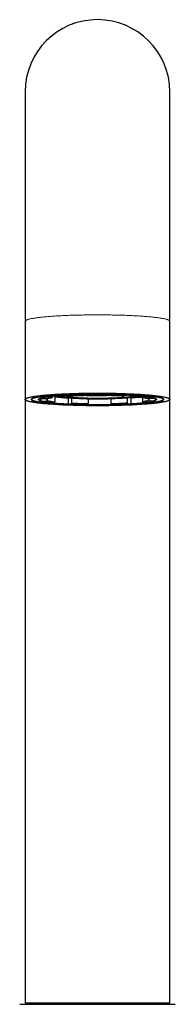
# Model space of a CAD drawing. Header units: millimetres. Extents: x 8 to 913, y 12 to 937.
# Tile 49 of 70: x 414 to 439, y 780 to 937. Entities that reach past the tile are written whole.
import ezdxf

# ---------------------------------------------------------------- set-up
doc = ezdxf.new("R2010")
doc.units = ezdxf.units.MM

msp = doc.modelspace()

# ---------------------------------------------------------------- linework, layer by layer
at = {"color": 7, "linetype": 'Continuous', "lineweight": 30}
for p, q in [((414.92, 925.53), (414.92, 889.03)), ((437.87, 889.03), (437.87, 925.53)), ((414.92, 889.03), (414.92, 876.58)), ((437.87, 876.58), (437.87, 889.03)), ((425.3, 877.39), (424.76, 877.37)), ((425.19, 877.28), (425.19, 877.39)), ((425.79, 877.36), (425.3, 877.39)), ((425.66, 877.39), (425.94, 877.38)), ((425.94, 877.38), (426.41, 877.4)), ((425.94, 877.38), (425.94, 877.4)), ((426.75, 877.4), (427.22, 877.37)), ((427.22, 877.37), (427.74, 877.39)), ((427.22, 877.37), (427.22, 877.39)), ((427.85, 877.39), (427.85, 877.33)), ((414.92, 876.58), (414.92, 780.53)), ((418.18, 876.65), (417.34, 876.67)), ((417.4, 876.66), (417.4, 876.42)), ((417.5, 876.32), (418.32, 876.34)), ((418.42, 876.74), (418.42, 876.44)), ((418.44, 876.93), (419.18, 876.89)), ((418.84, 876.06), (418.83, 876.06)), ((419.54, 876.11), (418.84, 876.06)), ((419.26, 877.11), (419.26, 876.99)), ((419.62, 877.13), (419.62, 876.21)), ((421.63, 877.12), (421.14, 877.18)), ((421.63, 877.12), (421.63, 877.12)), ((421.72, 876.82), (421.89, 876.84)), ((421.72, 876.82), (421.72, 875.92)), ((421.77, 875.83), (422.2, 875.89)), ((422.25, 876.82), (422.25, 876)), ((424.04, 877.3), (424.26, 877.23)), ((424.28, 877.38), (424.28, 877.32)), ((424.28, 877.31), (424.45, 877.32)), ((424.56, 877.3), (424.28, 877.29)), ((424.51, 877.37), (424.38, 877.38)), ((424.45, 877.32), (424.51, 877.37)), ((424.45, 877.32), (424.45, 877.37)), ((425.05, 877.27), (424.56, 877.3)), ((424.76, 877.37), (424.7, 877.32)), ((424.7, 877.32), (425.19, 877.28)), ((424.94, 876.72), (424.94, 875.91)), ((424.99, 877.23), (424.99, 877.27)), ((425, 877.21), (424.99, 877.23)), ((425, 877.21), (425.05, 877.27)), ((425.19, 877.28), (425.74, 877.31)), ((425.3, 877.26), (425.24, 877.21)), ((425.84, 877.29), (425.3, 877.26)), ((425.74, 877.31), (425.79, 877.36)), ((425.74, 877.31), (425.74, 877.36)), ((426.33, 877.26), (425.84, 877.29)), ((426.04, 877.36), (425.99, 877.3)), ((425.99, 877.3), (426.48, 877.27)), ((426.59, 877.38), (426.04, 877.36)), ((426.28, 877.2), (426.33, 877.26)), ((426.28, 877.21), (426.28, 877.26)), ((426.28, 877.2), (426.28, 877.21)), ((426.48, 877.27), (426.48, 877.37)), ((426.48, 877.27), (427.02, 877.3)), ((426.58, 877.25), (426.53, 877.2)), ((427.13, 877.28), (426.58, 877.25)), ((427.08, 877.35), (426.59, 877.38)), ((427.02, 877.3), (427.08, 877.35)), ((427.02, 877.3), (427.02, 877.35)), ((427.62, 877.25), (427.13, 877.28)), ((427.33, 877.35), (427.27, 877.29)), ((427.27, 877.29), (427.76, 877.26)), ((427.85, 877.37), (427.33, 877.35)), ((427.58, 877.21), (427.62, 877.25)), ((427.58, 877.22), (427.58, 877.25)), ((427.58, 877.21), (427.58, 877.22)), ((427.76, 877.26), (427.76, 877.36)), ((427.76, 877.26), (427.86, 877.27)), ((427.87, 877.24), (427.84, 877.22)), ((427.87, 877.24), (428.02, 877.32)), ((428.5, 876.73), (428.5, 875.93)), ((428.75, 875.75), (428.53, 875.82)), ((431.02, 877.22), (430.59, 877.16)), ((430.59, 877.16), (430.59, 877.16)), ((431.11, 876.86), (431.11, 876.03)), ((431.16, 875.92), (431.65, 875.86)), ((431.44, 876.89), (431.7, 876.85)), ((431.7, 876.85), (431.7, 875.96)), ((433.17, 877.14), (433.17, 877.04)), ((433.25, 876.94), (433.95, 876.98)), ((433.53, 876.9), (433.53, 876.26)), ((434.35, 876.12), (433.61, 876.16)), ((434.36, 876.12), (434.35, 876.12)), ((435.29, 876.73), (434.47, 876.71)), ((434.51, 876.71), (434.51, 876.5)), ((434.61, 876.39), (435.45, 876.38)), ((435.55, 876.75), (435.55, 876.48)), ((437.87, 780.53), (437.87, 876.58)), ((424.92, 875.8), (424.77, 875.73)), ((424.77, 875.73), (424.77, 875.73)), ((428.75, 875.75), (428.75, 875.75)), ((426.39, 780.53), (414.92, 780.53)), ((437.87, 780.53), (426.39, 780.53))]:
    msp.add_line(p, q, dxfattribs=at)
at = {"color": 252, "linetype": 'Continuous', "lineweight": 0, "flags": 128}
msp.add_lwpolyline([(414.92, 889.03), (414.92, 889.05), (414.93, 889.08), (414.95, 889.11), (414.98, 889.13), (415.02, 889.16), (415.06, 889.19), (415.11, 889.21), (415.17, 889.24), (415.24, 889.26), (415.31, 889.29), (415.39, 889.31), (415.48, 889.34), (415.58, 889.36), (415.68, 889.39), (415.79, 889.41), (415.91, 889.44), (416.04, 889.46), (416.17, 889.48), (416.31, 889.51), (416.46, 889.53), (416.61, 889.55), (416.77, 889.57), (416.94, 889.6), (417.11, 889.62), (417.29, 889.64), (417.48, 889.66), (417.67, 889.68), (417.87, 889.7), (418.07, 889.72), (418.28, 889.74), (418.5, 889.76), (418.72, 889.77), (418.94, 889.79), (419.17, 889.81), (419.41, 889.82), (419.65, 889.84), (419.89, 889.86), (420.14, 889.87), (420.4, 889.88), (420.66, 889.9), (420.92, 889.91), (421.18, 889.92), (421.45, 889.93), (421.73, 889.95), (422, 889.96), (422.28, 889.97), (422.56, 889.97), (422.85, 889.98), (423.13, 889.99), (423.42, 890), (423.72, 890), (424.01, 890.01), (424.3, 890.02), (424.6, 890.02), (424.9, 890.02), (425.19, 890.03), (425.49, 890.03), (425.79, 890.03), (426.09, 890.03), (426.39, 890.03), (426.69, 890.03), (426.99, 890.03), (427.29, 890.03), (427.59, 890.03), (427.89, 890.02), (428.19, 890.02), (428.49, 890.02), (428.78, 890.01), (429.07, 890), (429.36, 890), (429.65, 889.99), (429.94, 889.98), (430.22, 889.97), (430.51, 889.97), (430.79, 889.96), (431.06, 889.95), (431.33, 889.93), (431.6, 889.92), (431.87, 889.91), (432.13, 889.9), (432.39, 889.88), (432.64, 889.87), (432.89, 889.86), (433.14, 889.84), (433.38, 889.82), (433.62, 889.81), (433.85, 889.79), (434.07, 889.77), (434.29, 889.76), (434.51, 889.74), (434.72, 889.72), (434.92, 889.7), (435.12, 889.68), (435.31, 889.66), (435.5, 889.64), (435.68, 889.62), (435.85, 889.6), (436.02, 889.57), (436.18, 889.55), (436.33, 889.53), (436.48, 889.51), (436.62, 889.48), (436.75, 889.46), (436.88, 889.44), (437, 889.41), (437.11, 889.39), (437.21, 889.36), (437.31, 889.34), (437.4, 889.31), (437.48, 889.29), (437.55, 889.26), (437.62, 889.24), (437.68, 889.21), (437.73, 889.19), (437.77, 889.16), (437.81, 889.13), (437.83, 889.11), (437.85, 889.08), (437.87, 889.05), (437.87, 889.03)], dxfattribs=at)
at = {"color": 7, "linetype": 'Continuous', "lineweight": 30, "flags": 128}
for points in [[(426.39, 875.57), (426.09, 875.57), (425.79, 875.57), (425.49, 875.58), (425.19, 875.58), (424.9, 875.58), (424.6, 875.58), (424.3, 875.59), (424.01, 875.59), (423.72, 875.6), (423.42, 875.61), (423.13, 875.61), (422.85, 875.62), (422.56, 875.63), (422.28, 875.64), (422, 875.65), (421.73, 875.66), (421.45, 875.67), (421.18, 875.68), (420.92, 875.69), (420.66, 875.71), (420.4, 875.72), (420.14, 875.73), (419.89, 875.75), (419.65, 875.76), (419.41, 875.78), (419.17, 875.8), (418.94, 875.81), (418.72, 875.83), (418.5, 875.85), (418.28, 875.87), (418.07, 875.88), (417.87, 875.9), (417.67, 875.92), (417.48, 875.94), (417.29, 875.96), (417.11, 875.99), (416.94, 876.01), (416.77, 876.03), (416.61, 876.05), (416.46, 876.07), (416.31, 876.1), (416.17, 876.12), (416.04, 876.14), (415.91, 876.17), (415.79, 876.19), (415.68, 876.22), (415.58, 876.24), (415.48, 876.27), (415.39, 876.29), (415.31, 876.32), (415.24, 876.34), (415.17, 876.37), (415.11, 876.39), (415.06, 876.42), (415.02, 876.45), (414.98, 876.47), (414.95, 876.5), (414.93, 876.52), (414.92, 876.55), (414.92, 876.58), (414.92, 876.6), (414.93, 876.63), (414.95, 876.65), (414.98, 876.68), (415.02, 876.71), (415.06, 876.73), (415.11, 876.76), (415.17, 876.78), (415.24, 876.81), (415.31, 876.84), (415.39, 876.86), (415.48, 876.89), (415.58, 876.91), (415.68, 876.94), (415.79, 876.96), (415.91, 876.98), (416.04, 877.01), (416.17, 877.03), (416.31, 877.06), (416.46, 877.08), (416.61, 877.1), (416.77, 877.12), (416.94, 877.14), (417.11, 877.17), (417.29, 877.19), (417.48, 877.21), (417.67, 877.23), (417.87, 877.25), (418.07, 877.27), (418.28, 877.29), (418.5, 877.3), (418.72, 877.32), (418.94, 877.34), (419.17, 877.36), (419.41, 877.37), (419.65, 877.39), (419.89, 877.4), (420.14, 877.42), (420.4, 877.43), (420.66, 877.45), (420.92, 877.46), (421.18, 877.47), (421.45, 877.48), (421.73, 877.49), (422, 877.5), (422.28, 877.51), (422.56, 877.52), (422.85, 877.53), (423.13, 877.54), (423.42, 877.55), (423.72, 877.55), (424.01, 877.56), (424.3, 877.56), (424.6, 877.57), (424.9, 877.57), (425.19, 877.57), (425.49, 877.58), (425.79, 877.58), (426.09, 877.58), (426.39, 877.58), (426.69, 877.58), (426.99, 877.58), (427.29, 877.58), (427.59, 877.57), (427.89, 877.57), (428.19, 877.57), (428.49, 877.56), (428.78, 877.56), (429.07, 877.55), (429.36, 877.55), (429.65, 877.54), (429.94, 877.53), (430.22, 877.52), (430.51, 877.51), (430.79, 877.5), (431.06, 877.49), (431.33, 877.48), (431.6, 877.47), (431.87, 877.46), (432.13, 877.45), (432.39, 877.43), (432.64, 877.42), (432.89, 877.4), (433.14, 877.39), (433.38, 877.37), (433.62, 877.36), (433.85, 877.34), (434.07, 877.32), (434.29, 877.3), (434.51, 877.29), (434.72, 877.27), (434.92, 877.25), (435.12, 877.23), (435.31, 877.21), (435.5, 877.19), (435.68, 877.17), (435.85, 877.14), (436.02, 877.12), (436.18, 877.1), (436.33, 877.08), (436.48, 877.06), (436.62, 877.03), (436.75, 877.01), (436.88, 876.98), (437, 876.96), (437.11, 876.94), (437.21, 876.91), (437.31, 876.89), (437.4, 876.86), (437.48, 876.84), (437.55, 876.81), (437.62, 876.78), (437.68, 876.76), (437.73, 876.73), (437.77, 876.71), (437.81, 876.68), (437.83, 876.65), (437.85, 876.63), (437.87, 876.6), (437.87, 876.58), (437.87, 876.55), (437.85, 876.52), (437.83, 876.5), (437.81, 876.47), (437.77, 876.45), (437.73, 876.42), (437.68, 876.39), (437.62, 876.37), (437.55, 876.34), (437.48, 876.32), (437.4, 876.29), (437.31, 876.27), (437.21, 876.24), (437.11, 876.22), (437, 876.19), (436.88, 876.17), (436.75, 876.14), (436.62, 876.12), (436.48, 876.1), (436.33, 876.07), (436.18, 876.05), (436.02, 876.03), (435.85, 876.01), (435.68, 875.99), (435.5, 875.96), (435.31, 875.94), (435.12, 875.92), (434.92, 875.9), (434.72, 875.88), (434.51, 875.87), (434.29, 875.85), (434.07, 875.83), (433.85, 875.81), (433.62, 875.8), (433.38, 875.78), (433.14, 875.76), (432.89, 875.75), (432.64, 875.73), (432.39, 875.72), (432.13, 875.71), (431.87, 875.69), (431.6, 875.68), (431.33, 875.67), (431.06, 875.66), (430.79, 875.65), (430.51, 875.64), (430.22, 875.63), (429.94, 875.62), (429.65, 875.61), (429.36, 875.61), (429.07, 875.6), (428.78, 875.59), (428.49, 875.59), (428.19, 875.58), (427.89, 875.58), (427.59, 875.58), (427.29, 875.58), (426.99, 875.57), (426.69, 875.57), (426.39, 875.57)], [(426.39, 877.49), (426.67, 877.49), (426.94, 877.49), (427.22, 877.49), (427.49, 877.49), (427.76, 877.48), (428.03, 877.48), (428.3, 877.48), (428.57, 877.47), (428.84, 877.47), (429.11, 877.46), (429.37, 877.45), (429.63, 877.45), (429.89, 877.44), (430.15, 877.43), (430.4, 877.42), (430.65, 877.41), (430.9, 877.4), (431.15, 877.39), (431.39, 877.38), (431.63, 877.37), (431.87, 877.36), (432.1, 877.34), (432.33, 877.33), (432.55, 877.32), (432.77, 877.3), (432.99, 877.29), (433.2, 877.27), (433.4, 877.26), (433.6, 877.24), (433.8, 877.22), (433.99, 877.21), (434.18, 877.19), (434.36, 877.17), (434.53, 877.15), (434.7, 877.13), (434.87, 877.11), (435.03, 877.1), (435.18, 877.08), (435.33, 877.05), (435.47, 877.03), (435.6, 877.01), (435.73, 876.99), (435.85, 876.97), (435.96, 876.95), (436.07, 876.93), (436.17, 876.9), (436.27, 876.88), (436.36, 876.86), (436.44, 876.84), (436.51, 876.81), (436.58, 876.79), (436.64, 876.77), (436.69, 876.74), (436.74, 876.72), (436.78, 876.7), (436.81, 876.67), (436.84, 876.65), (436.85, 876.62), (436.87, 876.6), (436.87, 876.58), (436.87, 876.55), (436.85, 876.53), (436.84, 876.5), (436.81, 876.48), (436.78, 876.46), (436.74, 876.43), (436.69, 876.41), (436.64, 876.39), (436.58, 876.36), (436.51, 876.34), (436.44, 876.32), (436.36, 876.29), (436.27, 876.27), (436.17, 876.25), (436.07, 876.23), (435.96, 876.2), (435.85, 876.18), (435.73, 876.16), (435.6, 876.14), (435.47, 876.12), (435.33, 876.1), (435.18, 876.08), (435.03, 876.06), (434.87, 876.04), (434.7, 876.02), (434.53, 876), (434.36, 875.98), (434.18, 875.96), (433.99, 875.95), (433.8, 875.93), (433.6, 875.91), (433.4, 875.89), (433.2, 875.88), (432.99, 875.86), (432.77, 875.85), (432.55, 875.83), (432.33, 875.82), (432.1, 875.81), (431.87, 875.79), (431.63, 875.78), (431.39, 875.77), (431.15, 875.76), (430.9, 875.75), (430.65, 875.74), (430.4, 875.73), (430.15, 875.72), (429.89, 875.71), (429.63, 875.7), (429.37, 875.7), (429.11, 875.69), (428.84, 875.68), (428.57, 875.68), (428.3, 875.67), (428.03, 875.67), (427.76, 875.67), (427.49, 875.66), (427.22, 875.66), (426.94, 875.66), (426.67, 875.66), (426.39, 875.66), (426.12, 875.66), (425.85, 875.66), (425.57, 875.66), (425.3, 875.66), (425.03, 875.67), (424.76, 875.67), (424.49, 875.67), (424.22, 875.68), (423.95, 875.68), (423.68, 875.69), (423.42, 875.7), (423.16, 875.7), (422.9, 875.71), (422.64, 875.72), (422.39, 875.73), (422.13, 875.74), (421.88, 875.75), (421.64, 875.76), (421.4, 875.77), (421.16, 875.78), (420.92, 875.79), (420.69, 875.81), (420.46, 875.82), (420.24, 875.83), (420.02, 875.85), (419.8, 875.86), (419.59, 875.88), (419.38, 875.89), (419.18, 875.91), (418.99, 875.93), (418.8, 875.95), (418.61, 875.96), (418.43, 875.98), (418.25, 876), (418.08, 876.02), (417.92, 876.04), (417.76, 876.06), (417.61, 876.08), (417.46, 876.1), (417.32, 876.12), (417.19, 876.14), (417.06, 876.16), (416.94, 876.18), (416.82, 876.2), (416.72, 876.23), (416.61, 876.25), (416.52, 876.27), (416.43, 876.29), (416.35, 876.32), (416.28, 876.34), (416.21, 876.36), (416.15, 876.39), (416.09, 876.41), (416.05, 876.43), (416.01, 876.46), (415.98, 876.48), (415.95, 876.5), (415.93, 876.53), (415.92, 876.55), (415.92, 876.58), (415.92, 876.6), (415.93, 876.62), (415.95, 876.65), (415.98, 876.67), (416.01, 876.7), (416.05, 876.72), (416.09, 876.74), (416.15, 876.77), (416.21, 876.79), (416.28, 876.81), (416.35, 876.84), (416.43, 876.86), (416.52, 876.88), (416.61, 876.9), (416.72, 876.93), (416.82, 876.95), (416.94, 876.97), (417.06, 876.99), (417.19, 877.01), (417.32, 877.03), (417.46, 877.05), (417.61, 877.08), (417.76, 877.1), (417.92, 877.11), (418.08, 877.13), (418.25, 877.15), (418.43, 877.17), (418.61, 877.19), (418.8, 877.21), (418.99, 877.22), (419.18, 877.24), (419.38, 877.26), (419.59, 877.27), (419.8, 877.29), (420.02, 877.3), (420.24, 877.32), (420.46, 877.33), (420.69, 877.34), (420.92, 877.36), (421.16, 877.37), (421.4, 877.38), (421.64, 877.39), (421.88, 877.4), (422.13, 877.41), (422.39, 877.42), (422.64, 877.43), (422.9, 877.44), (423.16, 877.45), (423.42, 877.45), (423.68, 877.46), (423.95, 877.47), (424.22, 877.47), (424.49, 877.48), (424.76, 877.48), (425.03, 877.48), (425.3, 877.49), (425.57, 877.49), (425.85, 877.49), (426.12, 877.49), (426.39, 877.49)], [(426.39, 877.49), (426.12, 877.49), (425.85, 877.49), (425.57, 877.49), (425.3, 877.49), (425.03, 877.48), (424.76, 877.48), (424.49, 877.48), (424.22, 877.47), (423.95, 877.47), (423.68, 877.46), (423.42, 877.45), (423.16, 877.45), (422.9, 877.44), (422.64, 877.43), (422.39, 877.42), (422.13, 877.41), (421.88, 877.4), (421.64, 877.39), (421.4, 877.38), (421.16, 877.37), (420.92, 877.36), (420.69, 877.34), (420.46, 877.33), (420.24, 877.32), (420.02, 877.3), (419.8, 877.29), (419.59, 877.27), (419.38, 877.26), (419.18, 877.24), (418.99, 877.22), (418.8, 877.21), (418.61, 877.19), (418.43, 877.17), (418.25, 877.15), (418.08, 877.13), (417.92, 877.11), (417.76, 877.1), (417.61, 877.08), (417.46, 877.05), (417.32, 877.03), (417.19, 877.01), (417.06, 876.99), (416.94, 876.97), (416.82, 876.95), (416.72, 876.93), (416.61, 876.9), (416.52, 876.88), (416.43, 876.86), (416.35, 876.84), (416.28, 876.81), (416.21, 876.79), (416.15, 876.77), (416.09, 876.74), (416.05, 876.72), (416.01, 876.7), (415.98, 876.67), (415.95, 876.65), (415.93, 876.62), (415.92, 876.6), (415.92, 876.58), (415.92, 876.55), (415.93, 876.53), (415.95, 876.5), (415.98, 876.48), (416.01, 876.46), (416.05, 876.43), (416.09, 876.41), (416.15, 876.39), (416.21, 876.36), (416.28, 876.34), (416.35, 876.32), (416.43, 876.29), (416.52, 876.27), (416.61, 876.25), (416.72, 876.23), (416.82, 876.2), (416.94, 876.18), (417.06, 876.16), (417.19, 876.14), (417.32, 876.12), (417.46, 876.1), (417.61, 876.08), (417.76, 876.06), (417.92, 876.04), (418.08, 876.02), (418.25, 876), (418.43, 875.98), (418.61, 875.96), (418.8, 875.95), (418.99, 875.93), (419.18, 875.91), (419.38, 875.89), (419.59, 875.88), (419.8, 875.86), (420.02, 875.85), (420.24, 875.83), (420.46, 875.82), (420.69, 875.81), (420.92, 875.79), (421.16, 875.78), (421.4, 875.77), (421.64, 875.76), (421.88, 875.75), (422.13, 875.74), (422.39, 875.73), (422.64, 875.72), (422.9, 875.71), (423.16, 875.7), (423.42, 875.7), (423.68, 875.69), (423.95, 875.68), (424.22, 875.68), (424.49, 875.67), (424.76, 875.67), (425.03, 875.67), (425.3, 875.66), (425.57, 875.66), (425.85, 875.66), (426.12, 875.66), (426.39, 875.66), (426.67, 875.66), (426.94, 875.66), (427.22, 875.66), (427.49, 875.66), (427.76, 875.67), (428.03, 875.67), (428.3, 875.67), (428.57, 875.68), (428.84, 875.68), (429.11, 875.69), (429.37, 875.7), (429.63, 875.7), (429.89, 875.71), (430.15, 875.72), (430.4, 875.73), (430.65, 875.74), (430.9, 875.75), (431.15, 875.76), (431.39, 875.77), (431.63, 875.78), (431.87, 875.79), (432.1, 875.81), (432.33, 875.82), (432.55, 875.83), (432.77, 875.85), (432.99, 875.86), (433.2, 875.88), (433.4, 875.89), (433.6, 875.91), (433.8, 875.93), (433.99, 875.95), (434.18, 875.96), (434.36, 875.98), (434.53, 876), (434.7, 876.02), (434.87, 876.04), (435.03, 876.06), (435.18, 876.08), (435.33, 876.1), (435.47, 876.12), (435.6, 876.14), (435.73, 876.16), (435.85, 876.18), (435.96, 876.2), (436.07, 876.23), (436.17, 876.25), (436.27, 876.27), (436.36, 876.29), (436.44, 876.32), (436.51, 876.34), (436.58, 876.36), (436.64, 876.39), (436.69, 876.41), (436.74, 876.43), (436.78, 876.46), (436.81, 876.48), (436.84, 876.5), (436.85, 876.53), (436.87, 876.55), (436.87, 876.58), (436.87, 876.6), (436.85, 876.62), (436.84, 876.65), (436.81, 876.67), (436.78, 876.7), (436.74, 876.72), (436.69, 876.74), (436.64, 876.77), (436.58, 876.79), (436.51, 876.81), (436.44, 876.84), (436.36, 876.86), (436.27, 876.88), (436.17, 876.9), (436.07, 876.93), (435.96, 876.95), (435.85, 876.97), (435.73, 876.99), (435.6, 877.01), (435.47, 877.03), (435.33, 877.05), (435.18, 877.08), (435.03, 877.1), (434.87, 877.11), (434.7, 877.13), (434.53, 877.15), (434.36, 877.17), (434.18, 877.19), (433.99, 877.21), (433.8, 877.22), (433.6, 877.24), (433.4, 877.26), (433.2, 877.27), (432.99, 877.29), (432.77, 877.3), (432.55, 877.32), (432.33, 877.33), (432.1, 877.34), (431.87, 877.36), (431.63, 877.37), (431.39, 877.38), (431.15, 877.39), (430.9, 877.4), (430.65, 877.41), (430.4, 877.42), (430.15, 877.43), (429.89, 877.44), (429.63, 877.45), (429.37, 877.45), (429.11, 877.46), (428.84, 877.47), (428.57, 877.47), (428.3, 877.48), (428.03, 877.48), (427.76, 877.48), (427.49, 877.49), (427.22, 877.49), (426.94, 877.49), (426.67, 877.49), (426.39, 877.49)], [(417.45, 876.33), (417.41, 876.34), (417.34, 876.36), (417.28, 876.38), (417.22, 876.41), (417.18, 876.43), (417.13, 876.45), (417.1, 876.47), (417.07, 876.49), (417.05, 876.51), (417.03, 876.53), (417.02, 876.55), (417.02, 876.58), (417.02, 876.6), (417.03, 876.62), (417.05, 876.64), (417.07, 876.66), (417.1, 876.68), (417.13, 876.7), (417.18, 876.73), (417.22, 876.75), (417.28, 876.77), (417.34, 876.79), (417.41, 876.81), (417.48, 876.83), (417.56, 876.85), (417.64, 876.87), (417.73, 876.89), (417.83, 876.91), (417.93, 876.93), (418.04, 876.95), (418.16, 876.97), (418.27, 876.99), (418.4, 877), (418.53, 877.02), (418.67, 877.04), (418.81, 877.06), (418.96, 877.08), (419.11, 877.09), (419.27, 877.11), (419.43, 877.12), (419.59, 877.14), (419.76, 877.16), (419.94, 877.17), (420.12, 877.19), (420.31, 877.2), (420.49, 877.21), (420.69, 877.23), (420.88, 877.24), (421.08, 877.25), (421.29, 877.26), (421.5, 877.28), (421.71, 877.29), (421.92, 877.3), (422.14, 877.31), (422.36, 877.32), (422.58, 877.33), (422.81, 877.33), (423.03, 877.34), (423.26, 877.35), (423.5, 877.36), (423.73, 877.36), (423.97, 877.37), (424.21, 877.37), (424.44, 877.38), (424.69, 877.38), (424.93, 877.39), (425.17, 877.39), (425.41, 877.39), (425.66, 877.39), (425.9, 877.4), (426.15, 877.4), (426.39, 877.4), (426.64, 877.4), (426.88, 877.4), (427.13, 877.39), (427.37, 877.39), (427.62, 877.39), (427.86, 877.39), (428.1, 877.38), (428.34, 877.38), (428.58, 877.37), (428.82, 877.37), (429.06, 877.36), (429.29, 877.36), (429.52, 877.35), (429.75, 877.34), (429.98, 877.33), (430.21, 877.33), (430.43, 877.32), (430.65, 877.31), (430.87, 877.3), (431.08, 877.29), (431.29, 877.28), (431.5, 877.26), (431.7, 877.25), (431.9, 877.24), (432.1, 877.23), (432.29, 877.21), (432.48, 877.2), (432.67, 877.19), (432.85, 877.17), (433.02, 877.16), (433.19, 877.14), (433.36, 877.12), (433.52, 877.11), (433.68, 877.09), (433.83, 877.08), (433.98, 877.06), (434.12, 877.04), (434.26, 877.02), (434.39, 877), (434.51, 876.99), (434.63, 876.97), (434.75, 876.95), (434.86, 876.93), (434.96, 876.91), (435.06, 876.89), (435.15, 876.87), (435.23, 876.85), (435.31, 876.83), (435.38, 876.81), (435.45, 876.79), (435.51, 876.77), (435.56, 876.75), (435.61, 876.73), (435.65, 876.7), (435.69, 876.68), (435.72, 876.66), (435.74, 876.64), (435.76, 876.62), (435.77, 876.6), (435.77, 876.58), (435.77, 876.55), (435.76, 876.53), (435.74, 876.51), (435.72, 876.49), (435.69, 876.47), (435.65, 876.45), (435.61, 876.43), (435.56, 876.41), (435.51, 876.38), (435.45, 876.36), (435.38, 876.34), (435.36, 876.34)], [(421.72, 875.92), (421.72, 875.9), (421.72, 875.88), (421.73, 875.87), (421.73, 875.85), (421.74, 875.84), (421.75, 875.83), (421.76, 875.83), (421.77, 875.83)], [(424.26, 877.23), (424.26, 877.23), (424.27, 877.23), (424.27, 877.24), (424.28, 877.25), (424.28, 877.27), (424.28, 877.28), (424.28, 877.3), (424.28, 877.32)], [(427.85, 877.33), (427.85, 877.31), (427.85, 877.3), (427.85, 877.28), (427.86, 877.27), (427.86, 877.25), (427.86, 877.25), (427.87, 877.24), (427.87, 877.24)], [(431.65, 875.86), (431.66, 875.86), (431.67, 875.87), (431.68, 875.88), (431.69, 875.89), (431.7, 875.9), (431.7, 875.92), (431.7, 875.94), (431.7, 875.96)], [(434.47, 876.71), (434.45, 876.71), (434.43, 876.72)]]:
    msp.add_lwpolyline(points, dxfattribs=at)
at = {"color": 7, "linetype": 'Continuous', "lineweight": 30}
for centre, radius, start, end in [((426.39, 925.53), 11.48, 0, 180), ((427.91, 877.38), 0.124, 330.2101, 2.8573), ((417.34, 876.77), 0.101, 187.4904, 268.6257), ((417.5, 876.41), 0.0956, 178.908, 270.6751), ((418.18, 876.75), 0.0964, 269.0608, 295.9167), ((418.32, 876.44), 0.101, 272.3921, 0.5989), ((418.45, 877.02), 0.0938, 194.1824, 264.1805), ((423.85, 921.83), 46.01, 263.9378, 267.3592), ((419.17, 876.98), 0.0884, 271.0802, 4.4476), ((419.52, 876.2), 0.0989, 279.6565, 4.0996), ((424.2, 927.68), 50.92, 264.8415, 267.2077), ((426.39, 921.76), 45.1, 261.5375, 278.4625), ((426.39, 927.67), 50.88, 262.8493, 277.1507), ((421.17, 877.26), 0.0797, 185.2871, 250.4436), ((422.14, 875.98), 0.104, 300.2979, 9.4494), ((424.11, 877.37), 0.0961, 177.2845, 220.9862), ((426.28, 950.27), 73.06, 268.4219, 268.9888), ((424.73, 875.89), 0.204, 335.1342, 6.3218), ((426.35, 953.82), 76.62, 268.9849, 269.1695), ((426.39, 956.7), 79.49, 269.1814, 269.9191), ((426.39, 957.72), 80.51, 269.9174, 270.096), ((426.4, 956.59), 79.37, 270.1024, 270.8537), ((426.44, 953.57), 76.37, 270.8574, 271.0491), ((426.49, 951.14), 73.92, 271.0568, 271.3638), ((428.65, 875.9), 0.151, 171.7758, 214.8599), ((430.99, 877.29), 0.0787, 294.2288, 357.0328), ((431.2, 876.02), 0.101, 171.2406, 245.0251), ((429.68, 912.76), 36.91, 273.1229, 277.0697), ((428.99, 922.49), 45.72, 273.3991, 275.2689), ((433.25, 877.03), 0.0859, 174.1306, 267.7591), ((433.63, 876.26), 0.0995, 176.9195, 262.5411), ((433.93, 877.08), 0.0939, 278.612, 345.4926), ((434.62, 876.5), 0.101, 179.8179, 268.6115), ((435.28, 876.83), 0.0999, 272.0806, 348.2902), ((435.45, 876.48), 0.0972, 269.2913, 0.5009), ((426.39, 981.37), 105.61, 269.1609, 270.0032), ((426.41, 979.96), 104.2, 269.9919, 271.2293)]:
    msp.add_arc(centre, radius, start, end, dxfattribs=at)
at = {"color": 252, "linetype": 'Continuous', "lineweight": 0}
for centre, radius, start, end in [((418.89, 872.61), 4.34, 95.896, 110.891), ((419.68, 884.15), 8.13, 254.4693, 264.1069), ((419.61, 872.84), 4.07, 96.1361, 110.6509), ((420.26, 883.27), 7.2, 254.3529, 264.2233), ((420.34, 883.29), 7.12, 254.3529, 264.2233), ((422.58, 902.5), 25.59, 263.3511, 264.6874), ((426.39, 923.19), 46.54, 261.6519, 278.3481), ((425.73, 799.74), 77.58, 91.2458, 93.3895), ((425.8, 806.47), 70.78, 91.2514, 93.3839), ((426.05, 962.32), 86.6, 267.1657, 269.151), ((426.07, 954.05), 78.25, 267.1613, 269.1554), ((426.08, 953.22), 77.31, 267.1613, 269.1554), ((426.72, 799), 78.25, 87.1613, 89.1554), ((426.74, 790.73), 86.6, 87.1657, 89.151), ((426.98, 945.84), 69.93, 271.2514, 273.3839), ((426.98, 946.58), 70.78, 271.2514, 273.3839), ((427.06, 953.3), 77.58, 271.2458, 273.3895), ((430.18, 902.73), 25.83, 275.3199, 276.6428), ((432.52, 869.78), 7.2, 74.3529, 84.2233), ((433.1, 880.26), 4.02, 276.1361, 290.6509), ((433.18, 880.2), 4.07, 276.1361, 290.6509), ((433.11, 868.9), 8.13, 74.4693, 84.1069), ((433.9, 880.44), 4.34, 275.896, 290.891)]:
    msp.add_arc(centre, radius, start, end, dxfattribs=at)
at = {"color": 7, "linetype": 'Continuous', "lineweight": 30}
for points, knots in [([(417.47, 876.32), (417.48, 876.32), (417.51, 876.31), (417.56, 876.3), (417.62, 876.28), (417.68, 876.26), (417.75, 876.24), (417.83, 876.23), (417.91, 876.21), (417.99, 876.19), (418.07, 876.18), (418.16, 876.16), (418.25, 876.15), (418.35, 876.13), (418.45, 876.12), (418.55, 876.1), (418.66, 876.09), (418.75, 876.07), (418.81, 876.07), (418.83, 876.06)], [0, 0, 0, 0, 0.032383, 0.096153, 0.15955, 0.222592, 0.285354, 0.347896, 0.410259, 0.472479, 0.53458, 0.596583, 0.658505, 0.720357, 0.782152, 0.843898, 0.9056, 0.967266, 1, 1, 1, 1]), ([(418.22, 876.66), (418.22, 876.66), (418.24, 876.67), (418.27, 876.68), (418.3, 876.7), (418.34, 876.71), (418.38, 876.73), (418.43, 876.74), (418.49, 876.75), (418.54, 876.77), (418.6, 876.78), (418.67, 876.8), (418.74, 876.81), (418.81, 876.83), (418.89, 876.84), (418.97, 876.86), (419.06, 876.87), (419.13, 876.88), (419.18, 876.89), (419.19, 876.89)], [0, 0, 0, 0, 0.033891, 0.092971, 0.152784, 0.213454, 0.274821, 0.336754, 0.399143, 0.461902, 0.52496, 0.588262, 0.651764, 0.715431, 0.779233, 0.843149, 0.90716, 0.971252, 1, 1, 1, 1]), ([(419.58, 877.14), (419.58, 877.14), (419.61, 877.13), (419.67, 877.12), (419.75, 877.1), (419.83, 877.08), (419.91, 877.07), (420, 877.05), (420.09, 877.04), (420.18, 877.02), (420.27, 877.01), (420.37, 876.99), (420.47, 876.98), (420.57, 876.97), (420.68, 876.95), (420.79, 876.94), (420.9, 876.93), (421.02, 876.92), (421.14, 876.91), (421.26, 876.89), (421.38, 876.88), (421.51, 876.87), (421.64, 876.86), (421.77, 876.85), (421.91, 876.84), (422.05, 876.83), (422.19, 876.82), (422.33, 876.81), (422.48, 876.81), (422.62, 876.8), (422.77, 876.79), (422.92, 876.78), (423.08, 876.77), (423.23, 876.77), (423.39, 876.76), (423.55, 876.75), (423.71, 876.75), (423.87, 876.74), (424.04, 876.74), (424.2, 876.73), (424.37, 876.73), (424.53, 876.72), (424.7, 876.72), (424.87, 876.72), (425.04, 876.71), (425.21, 876.71), (425.39, 876.71), (425.56, 876.71), (425.73, 876.7), (425.9, 876.7), (426.08, 876.7), (426.25, 876.7), (426.43, 876.7), (426.6, 876.7), (426.77, 876.7), (426.95, 876.7), (427.12, 876.71), (427.29, 876.71), (427.46, 876.71), (427.64, 876.71), (427.81, 876.71), (427.98, 876.72), (428.15, 876.72), (428.31, 876.73), (428.48, 876.73), (428.65, 876.73), (428.81, 876.74), (428.97, 876.74), (429.14, 876.75), (429.3, 876.76), (429.45, 876.76), (429.61, 876.77), (429.77, 876.78), (429.92, 876.78), (430.07, 876.79), (430.22, 876.8), (430.36, 876.81), (430.51, 876.82), (430.65, 876.83), (430.79, 876.84), (430.93, 876.84), (431.06, 876.85), (431.19, 876.87), (431.32, 876.88), (431.45, 876.89), (431.57, 876.9), (431.69, 876.91), (431.81, 876.92), (431.92, 876.93), (432.03, 876.95), (432.14, 876.96), (432.25, 876.97), (432.35, 876.98), (432.45, 877), (432.54, 877.01), (432.64, 877.03), (432.73, 877.04), (432.81, 877.05), (432.9, 877.07), (432.98, 877.09), (433.05, 877.1), (433.12, 877.12), (433.15, 877.13), (433.17, 877.13)], [0, 0, 0, 0, 0.001422, 0.013164, 0.024462, 0.035454, 0.046225, 0.05683, 0.06731, 0.07769, 0.087992, 0.098229, 0.108413, 0.118553, 0.128657, 0.138729, 0.148775, 0.158797, 0.1688, 0.178785, 0.188755, 0.198712, 0.208657, 0.218592, 0.228518, 0.238435, 0.248345, 0.258249, 0.268146, 0.278038, 0.287925, 0.297808, 0.307687, 0.317563, 0.327435, 0.337304, 0.347171, 0.357035, 0.366897, 0.376757, 0.386615, 0.396472, 0.406327, 0.416181, 0.426034, 0.435886, 0.445737, 0.455588, 0.465438, 0.475287, 0.485136, 0.494985, 0.504833, 0.514682, 0.52453, 0.534379, 0.544228, 0.554078, 0.563927, 0.573778, 0.583629, 0.593481, 0.603334, 0.613188, 0.623043, 0.6329, 0.642758, 0.652618, 0.66248, 0.672344, 0.682211, 0.69208, 0.701952, 0.711827, 0.721705, 0.731588, 0.741474, 0.751366, 0.761262, 0.771164, 0.781073, 0.790989, 0.800912, 0.810844, 0.820787, 0.83074, 0.840706, 0.850686, 0.860682, 0.870697, 0.880733, 0.890794, 0.900883, 0.911006, 0.921169, 0.931379, 0.941645, 0.95198, 0.9624, 0.972926, 0.983586, 0.99442, 1, 1, 1, 1]), ([(421.63, 877.12), (421.66, 877.12), (421.74, 877.13), (421.87, 877.14), (422.03, 877.15), (422.19, 877.15), (422.35, 877.16), (422.52, 877.17), (422.68, 877.18), (422.85, 877.19), (423.02, 877.19), (423.2, 877.2), (423.37, 877.2), (423.55, 877.21), (423.72, 877.22), (423.9, 877.22), (424.08, 877.23), (424.2, 877.23), (424.26, 877.23)], [0, 0, 0, 0, 0.0339472, 0.0984141, 0.1628858, 0.2273624, 0.2918433, 0.3563282, 0.4208168, 0.4853087, 0.5498037, 0.6143014, 0.6788018, 0.7433044, 0.8078092, 0.8723159, 0.9368244, 1, 1, 1, 1]), ([(421.76, 875.83), (421.79, 875.83), (421.88, 875.82), (422.03, 875.81), (422.2, 875.81), (422.38, 875.8), (422.56, 875.79), (422.74, 875.78), (422.92, 875.78), (423.1, 875.77), (423.29, 875.77), (423.48, 875.76), (423.67, 875.75), (423.85, 875.75), (424.04, 875.74), (424.24, 875.74), (424.43, 875.74), (424.61, 875.73), (424.72, 875.73), (424.77, 875.73)], [0, 0, 0, 0, 0.032347, 0.09383, 0.155311, 0.21679, 0.278266, 0.339739, 0.401211, 0.46268, 0.524148, 0.585614, 0.647078, 0.708541, 0.770003, 0.831463, 0.892923, 0.954382, 1, 1, 1, 1]), ([(427.87, 877.24), (427.9, 877.24), (427.99, 877.24), (428.15, 877.24), (428.33, 877.23), (428.51, 877.23), (428.7, 877.23), (428.88, 877.22), (429.05, 877.22), (429.23, 877.21), (429.41, 877.2), (429.58, 877.2), (429.75, 877.19), (429.93, 877.19), (430.09, 877.18), (430.26, 877.17), (430.43, 877.16), (430.53, 877.16), (430.59, 877.16)], [0, 0, 0, 0, 0.033953, 0.098465, 0.162976, 0.227487, 0.291997, 0.356505, 0.421012, 0.485517, 0.55002, 0.614521, 0.67902, 0.743517, 0.808011, 0.872502, 0.936989, 1, 1, 1, 1]), ([(428.75, 875.75), (428.78, 875.75), (428.88, 875.75), (429.04, 875.75), (429.23, 875.76), (429.42, 875.76), (429.6, 875.77), (429.79, 875.78), (429.97, 875.78), (430.15, 875.79), (430.33, 875.8), (430.51, 875.8), (430.68, 875.81), (430.86, 875.82), (431.03, 875.83), (431.2, 875.84), (431.37, 875.85), (431.52, 875.85), (431.61, 875.86), (431.65, 875.86)], [0, 0, 0, 0, 0.032342, 0.0938, 0.15526, 0.216721, 0.278184, 0.339648, 0.401114, 0.462581, 0.524051, 0.585522, 0.646996, 0.708473, 0.769952, 0.831435, 0.89292, 0.95441, 1, 1, 1, 1]), ([(433.24, 876.94), (433.25, 876.94), (433.31, 876.93), (433.4, 876.92), (433.49, 876.91), (433.59, 876.89), (433.68, 876.88), (433.77, 876.86), (433.85, 876.85), (433.93, 876.84), (434.01, 876.82), (434.08, 876.81), (434.15, 876.79), (434.21, 876.78), (434.27, 876.76), (434.33, 876.75), (434.38, 876.73), (434.41, 876.72), (434.43, 876.72), (434.43, 876.72)], [0, 0, 0, 0, 0.033975, 0.098292, 0.162579, 0.226826, 0.291026, 0.355171, 0.419253, 0.483261, 0.54718, 0.610994, 0.674682, 0.73822, 0.801574, 0.864704, 0.927559, 0.986355, 1, 1, 1, 1]), ([(434.36, 876.12), (434.38, 876.12), (434.43, 876.13), (434.51, 876.14), (434.6, 876.16), (434.69, 876.17), (434.78, 876.19), (434.86, 876.21), (434.94, 876.22), (435.01, 876.24), (435.08, 876.26), (435.15, 876.27), (435.22, 876.29), (435.27, 876.31), (435.33, 876.33), (435.38, 876.34), (435.43, 876.36), (435.47, 876.38), (435.49, 876.39), (435.49, 876.39)], [0, 0, 0, 0, 0.032311, 0.09403, 0.155785, 0.217597, 0.279475, 0.341432, 0.403484, 0.46565, 0.527954, 0.590427, 0.65311, 0.716055, 0.779332, 0.843034, 0.907283, 0.972239, 1, 1, 1, 1]), ([(414.06, 780.33), (414.06, 780.33), (414.06, 780.33), (414.09, 780.33), (414.12, 780.33), (414.16, 780.33), (414.21, 780.33), (414.27, 780.33), (414.35, 780.33), (414.45, 780.33), (414.57, 780.33), (414.72, 780.33), (414.87, 780.33), (415.04, 780.33), (415.23, 780.33), (415.43, 780.33), (415.64, 780.33), (415.88, 780.33), (416.13, 780.33), (416.4, 780.33), (416.69, 780.33), (416.98, 780.33), (417.28, 780.33), (417.59, 780.33), (417.91, 780.33), (418.25, 780.33), (418.6, 780.33), (418.97, 780.33), (419.36, 780.33), (419.75, 780.33), (420.14, 780.33), (420.54, 780.33), (420.94, 780.33), (421.35, 780.33), (421.77, 780.33), (422.2, 780.33), (422.65, 780.33), (423.1, 780.33), (423.56, 780.33), (424.01, 780.33), (424.46, 780.33), (424.87, 780.33), (425.25, 780.33), (425.59, 780.33), (425.93, 780.33), (426.27, 780.33), (426.62, 780.33), (426.98, 780.33), (427.34, 780.33), (427.72, 780.33), (428.13, 780.33), (428.55, 780.33), (428.98, 780.33), (429.41, 780.33), (429.83, 780.33), (430.25, 780.33), (430.68, 780.33), (431.1, 780.33), (431.51, 780.33), (431.92, 780.33), (432.33, 780.33), (432.73, 780.33), (433.13, 780.33), (433.52, 780.33), (433.9, 780.33), (434.26, 780.33), (434.6, 780.33), (434.94, 780.33), (435.26, 780.33), (435.57, 780.33), (435.87, 780.33), (436.16, 780.33), (436.45, 780.33), (436.71, 780.33), (436.96, 780.33), (437.19, 780.33), (437.38, 780.33), (437.55, 780.33), (437.69, 780.33), (437.82, 780.33), (437.96, 780.33), (438.11, 780.33), (438.25, 780.33), (438.37, 780.33), (438.47, 780.33), (438.55, 780.33), (438.62, 780.33), (438.66, 780.33), (438.69, 780.33), (438.71, 780.33), (438.73, 780.33), (438.73, 780.33), (438.73, 780.33)], [0, 0, 0, 0, 0.008892, 0.020625, 0.032354, 0.041221, 0.050087, 0.058816, 0.067544, 0.079876, 0.092213, 0.104545, 0.116264, 0.127986, 0.139705, 0.151424, 0.163146, 0.174865, 0.187188, 0.199516, 0.211839, 0.223549, 0.235263, 0.246973, 0.258683, 0.270397, 0.282107, 0.294421, 0.306739, 0.319052, 0.330774, 0.342499, 0.354221, 0.365943, 0.377669, 0.389391, 0.401717, 0.414048, 0.426375, 0.438097, 0.449824, 0.461547, 0.470407, 0.479268, 0.487995, 0.496721, 0.505963, 0.515209, 0.524456, 0.533698, 0.54487, 0.556046, 0.567219, 0.578516, 0.589817, 0.601115, 0.612833, 0.624556, 0.636274, 0.647992, 0.659714, 0.671433, 0.683756, 0.696084, 0.708407, 0.720123, 0.731842, 0.743557, 0.755273, 0.766993, 0.778709, 0.791028, 0.803353, 0.815672, 0.827396, 0.839123, 0.850846, 0.859708, 0.868569, 0.877296, 0.886023, 0.898351, 0.910683, 0.923011, 0.934747, 0.946487, 0.958223, 0.967094, 0.975965, 0.984701, 0.993438, 1, 1, 1, 1])]:
    msp.add_open_spline(points, degree=3, knots=knots, dxfattribs=at)

doc.saveas('drawing.dxf')
